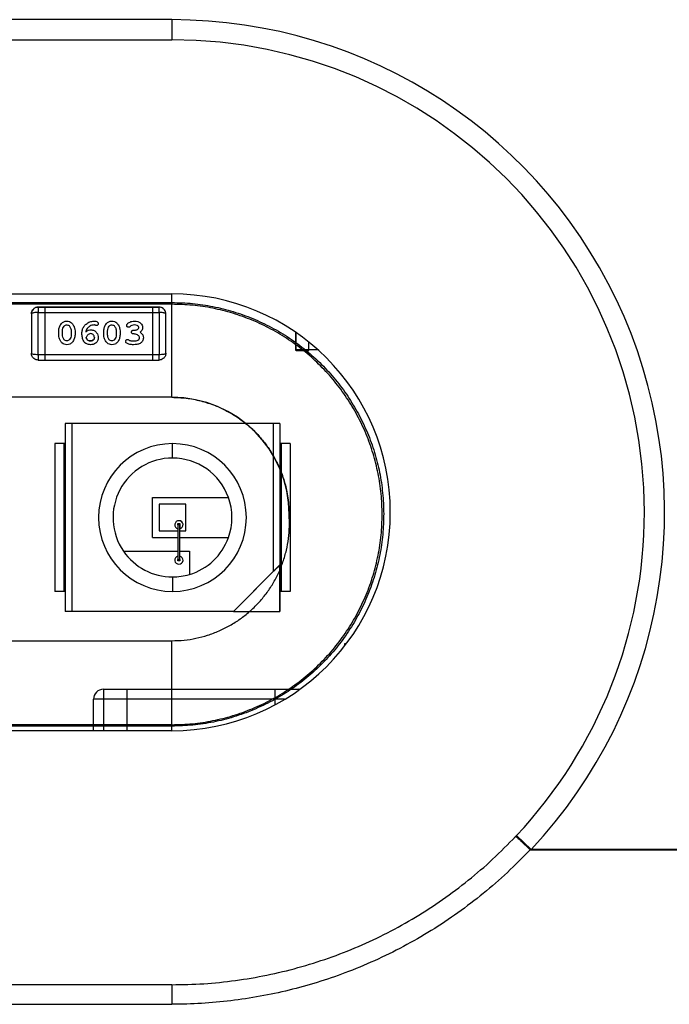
# Model space of a CAD drawing. Header units: millimetres. Extents: x -848 to 77789, y -17557 to 12238.
# Tile 22 of 79: x 71404 to 71448, y -12180 to -12114. Entities that reach past the tile are written whole.
import ezdxf

# ---------------------------------------------------------------- set-up
doc = ezdxf.new("R2010")
doc.units = ezdxf.units.MM

# ---------------------------------------------------------------- blocks, each defined once
blk = doc.blocks.new('A$C661458EC')
at = {"color": 7, "linetype": 'Continuous', "lineweight": 25}
for p, q in [((0.2764, -1.889), (-0.3736, -1.889)), ((0.2764, -1.889), (0.2764, -1.919)), ((-0.3736, -1.919), (0.2764, -1.919)), ((-0.0486, -2.2974), (0.2764, -2.2974)), ((0.2764, -2.4513), (0.2764, -2.2974)), ((-0.3736, -2.3102), (0.2764, -2.3102)), ((0.2764, -2.3128), (-0.3736, -2.3128)), ((0.2764, -2.3102), (0.2764, -2.3128)), ((0.0673, -2.3271), (0.0673, -2.3858)), ((0.0673, -2.3271), (0.0673, -2.3271)), ((0.0773, -2.3171), (0.0773, -2.3249)), ((0.0873, -2.3171), (0.0773, -2.3171)), ((0.0773, -2.3171), (0.0873, -2.3171)), ((0.0773, -2.3249), (0.0873, -2.3249)), ((0.0773, -2.3879), (0.0773, -2.3249)), ((0.0873, -2.3171), (0.0873, -2.3249)), ((0.2473, -2.3171), (0.0873, -2.3171)), ((0.0873, -2.3171), (0.2473, -2.3171)), ((0.0873, -2.3249), (0.0873, -2.3879)), ((0.0873, -2.3249), (0.2473, -2.3249)), ((0.2473, -2.3171), (0.2473, -2.3249)), ((0.2573, -2.3171), (0.2473, -2.3171)), ((0.2473, -2.3171), (0.2573, -2.3171)), ((0.2473, -2.3249), (0.2573, -2.3249)), ((0.2473, -2.3249), (0.2473, -2.3879)), ((0.2573, -2.3249), (0.2573, -2.3171)), ((0.2573, -2.3249), (0.2573, -2.3879)), ((0.2673, -2.3858), (0.2673, -2.3271)), ((0.2673, -2.3271), (0.2673, -2.3271)), ((0.1079, -2.3583), (0.1079, -2.3525)), ((0.1136, -2.3582), (0.1136, -2.3526)), ((0.1265, -2.3526), (0.1265, -2.3582)), ((0.1322, -2.3525), (0.1322, -2.3583)), ((0.175, -2.3583), (0.175, -2.3525)), ((0.1807, -2.3582), (0.1807, -2.3526)), ((0.1936, -2.3526), (0.1936, -2.3582)), ((0.1993, -2.3525), (0.1993, -2.3583)), ((0.2143, -2.3459), (0.2133, -2.3468)), ((0.4602, -2.3543), (0.4602, -2.3804)), ((0.4612, -2.3804), (0.4612, -2.355)), ((0.4802, -2.3804), (0.4802, -2.3692)), ((0.0873, -2.3879), (0.0773, -2.3879)), ((0.0773, -2.3879), (0.0773, -2.3958)), ((0.0873, -2.3879), (0.0873, -2.3958)), ((0.2473, -2.3879), (0.0873, -2.3879)), ((0.2573, -2.3879), (0.2473, -2.3879)), ((0.2473, -2.3879), (0.2473, -2.3958)), ((0.2573, -2.3958), (0.2573, -2.3879)), ((0.4612, -2.3804), (0.4602, -2.3804)), ((0.4802, -2.3804), (0.4612, -2.3804)), ((0.4612, -2.3804), (0.4612, -2.3814)), ((0.4612, -2.3814), (0.4802, -2.3814)), ((0.4802, -2.3814), (0.4802, -2.3804)), ((0.4934, -2.3804), (0.4802, -2.3804)), ((0.0773, -2.3958), (0.0873, -2.3958)), ((0.0873, -2.3958), (0.2473, -2.3958)), ((0.2473, -2.3958), (0.2573, -2.3958)), ((0.2764, -2.4513), (-0.3736, -2.4513)), ((0.2764, -2.4513), (-0.3736, -2.4513)), ((0.2764, -2.4513), (0.2764, -2.4513)), ((0.1173, -2.4903), (0.1173, -2.7703)), ((0.1273, -2.4903), (0.1173, -2.4903)), ((0.1273, -2.4903), (0.1273, -2.7703)), ((0.4273, -2.4903), (0.1273, -2.4903)), ((0.4273, -2.4903), (0.4273, -2.7109)), ((0.4373, -2.4903), (0.4273, -2.4903)), ((0.4373, -2.4903), (0.4373, -2.7009)), ((0.4373, -2.4903), (0.4373, -2.5203)), ((0.1023, -2.5203), (0.1023, -2.7403)), ((0.1153, -2.5203), (0.1023, -2.5203)), ((0.1153, -2.5203), (0.1153, -2.7403)), ((0.1173, -2.5203), (0.1153, -2.5203)), ((0.2773, -2.5418), (0.2773, -2.5203)), ((0.4373, -2.5203), (0.4373, -2.5203)), ((0.4373, -2.5203), (0.4373, -2.7403)), ((0.4393, -2.5203), (0.4373, -2.5203)), ((0.4393, -2.5203), (0.4393, -2.7403)), ((0.4523, -2.5203), (0.4393, -2.5203)), ((0.4523, -2.5203), (0.4523, -2.7403)), ((0.4523, -2.5203), (0.4523, -2.7403)), ((0.2473, -2.6603), (0.2473, -2.6003)), ((0.2473, -2.6003), (0.3606, -2.6003)), ((0.2573, -2.6103), (0.2573, -2.6503)), ((0.2973, -2.6103), (0.2573, -2.6103)), ((0.2973, -2.6503), (0.2973, -2.6103)), ((0.2573, -2.6503), (0.2854, -2.6503)), ((0.2854, -2.6412), (0.2854, -2.6392)), ((0.2854, -2.6392), (0.2883, -2.6392)), ((0.2883, -2.6412), (0.2854, -2.6412)), ((0.2854, -2.6412), (0.2854, -2.6927)), ((0.2883, -2.6392), (0.2883, -2.6412)), ((0.2883, -2.6392), (0.2883, -2.647)), ((0.2883, -2.6927), (0.2883, -2.6412)), ((0.2883, -2.6503), (0.2883, -2.647)), ((0.2883, -2.6878), (0.2883, -2.6503)), ((0.2883, -2.6503), (0.2973, -2.6503)), ((0.2473, -2.6603), (0.2854, -2.6603)), ((0.2883, -2.6603), (0.3606, -2.6603)), ((0.2042, -2.6803), (0.2854, -2.6803)), ((0.2883, -2.6803), (0.3025, -2.6803)), ((0.3025, -2.6803), (0.3025, -2.7152)), ((0.2854, -2.6927), (0.2883, -2.6927)), ((0.2854, -2.6947), (0.2854, -2.6927)), ((0.2883, -2.6947), (0.2854, -2.6947)), ((0.2883, -2.6927), (0.2883, -2.6947)), ((0.4373, -2.7009), (0.3679, -2.7703)), ((0.4273, -2.7109), (0.3679, -2.7703)), ((0.4373, -2.7009), (0.4373, -2.7009)), ((0.4373, -2.7703), (0.4373, -2.7009)), ((0.2773, -2.7189), (0.2773, -2.7403)), ((0.1153, -2.7403), (0.1023, -2.7403)), ((0.1173, -2.7403), (0.1153, -2.7403)), ((0.4373, -2.7403), (0.4373, -2.7403)), ((0.4373, -2.7403), (0.4373, -2.7703)), ((0.4393, -2.7403), (0.4373, -2.7403)), ((0.4523, -2.7403), (0.4393, -2.7403)), ((0.1273, -2.7703), (0.1173, -2.7703)), ((0.3679, -2.7703), (0.1273, -2.7703)), ((0.3679, -2.7703), (0.3679, -2.7703)), ((0.3679, -2.7703), (0.4373, -2.7703)), ((0.4373, -2.7703), (0.4373, -2.7703)), ((-0.3736, -2.8138), (0.2764, -2.8138)), ((0.2764, -2.9477), (0.2764, -2.8138)), ((0.5341, -2.8207), (0.5341, -2.8179)), ((0.5341, -2.8179), (0.5363, -2.8179)), ((0.1747, -2.886), (0.1747, -2.901)), ((0.1747, -2.886), (0.2097, -2.886)), ((0.2097, -2.901), (0.2097, -2.886)), ((0.2097, -2.886), (0.4297, -2.886)), ((0.4297, -2.886), (0.4297, -2.901)), ((0.4297, -2.886), (0.4647, -2.886)), ((0.4667, -2.8862), (0.4647, -2.886)), ((0.4647, -2.886), (0.4647, -2.8876)), ((0.1597, -2.9477), (0.1597, -2.901)), ((0.1747, -2.901), (0.1597, -2.901)), ((0.2097, -2.901), (0.1747, -2.901)), ((0.1747, -2.901), (0.1747, -2.9477)), ((0.4297, -2.901), (0.2097, -2.901)), ((0.2097, -2.9477), (0.2097, -2.901)), ((0.4297, -2.901), (0.4297, -2.9093)), ((0.4442, -2.901), (0.4297, -2.901)), ((0.2764, -2.9388), (-0.3736, -2.9388)), ((0.2764, -2.9409), (-0.3736, -2.9409)), ((0.2764, -2.9388), (0.2764, -2.9409)), ((0.2764, -2.9477), (-0.3736, -2.9477)), ((0.8112, -3.1245), (0.7893, -3.104)), ((0.8099, -3.1249), (3.4635, -3.1247)), ((3.4635, -3.1247), (0.8112, -3.1245)), ((0.2764, -3.326), (-0.3736, -3.326)), ((-0.3736, -3.3551), (0.2764, -3.3551))]:
    blk.add_line(p, q, dxfattribs=at)
for centre, radius, start, end in [((0.2764, -2.6225), 0.7335, 316.8119, 90), ((0.2764, -2.6225), 0.7035, 0, 90), ((0.2764, -2.6225), 0.3252, 0, 90), ((0.4612, -2.3804), 0.001, 180, 270), ((0.2764, -2.6258), 0.1745, 0.003, 90), ((0.2773, -2.6303), 0.11, 90, 270), ((0.2773, -2.6303), 0.11, 90, 270), ((0.2773, -2.6303), 0.11, 270, 90), ((0.2773, -2.6303), 0.0885, 90, 214.3832), ((0.2773, -2.6303), 0.0885, 19.8059, 90), ((0.2773, -2.6303), 0.0885, 340.1941, 19.8059), ((0.2773, -2.6303), 0.0885, 340.1941, 19.8059), ((0.2764, -2.6225), 0.3252, 270, 0), ((0.2764, -2.6225), 0.7035, 316.8119, 0), ((0.2869, -2.6411), 0.0061, 283.2411, 255.3271), ((0.2869, -2.6411), 0.0061, 283.2411, 90), ((0.2773, -2.6303), 0.0885, 286.5251, 340.1941), ((0.2773, -2.6303), 0.0885, 214.3832, 270), ((0.2869, -2.6938), 0.0061, 104.6729, 270), ((0.2869, -2.6938), 0.0061, 270, 76.7589), ((0.2869, -2.6938), 0.0061, 270, 76.7589), ((0.2773, -2.6303), 0.0885, 270, 286.5251), ((0.2773, -2.6303), 0.0885, 270, 286.5251), ((0.1747, -2.901), 0.015, 90, 180)]:
    blk.add_arc(centre, radius, start, end, dxfattribs=at)
for points, knots in [([(0.2764, -2.3102), (0.2867, -2.3105), (0.3072, -2.311), (0.3377, -2.3157), (0.3677, -2.3232), (0.3969, -2.3336), (0.425, -2.3468), (0.4516, -2.3626), (0.4765, -2.3811), (0.4995, -2.4019), (0.5203, -2.4248), (0.5387, -2.4496), (0.5546, -2.476), (0.5679, -2.504), (0.5785, -2.5331), (0.5861, -2.5631), (0.5906, -2.5936), (0.5922, -2.6246), (0.5908, -2.6555), (0.5864, -2.686), (0.579, -2.716), (0.5687, -2.7451), (0.5556, -2.7732), (0.5399, -2.7998), (0.5216, -2.8247), (0.5008, -2.8478), (0.4778, -2.8689), (0.4529, -2.8875), (0.4262, -2.9036), (0.3979, -2.917), (0.3685, -2.9277), (0.3383, -2.9353), (0.3075, -2.94), (0.2868, -2.9406), (0.2764, -2.9409)], [0, 0, 0, 0, 0.031176, 0.062139, 0.093193, 0.124636, 0.155983, 0.187065, 0.218191, 0.24967, 0.280905, 0.311884, 0.34291, 0.374282, 0.405593, 0.436631, 0.4677, 0.499103, 0.530406, 0.561402, 0.592394, 0.623682, 0.655041, 0.686081, 0.717105, 0.748414, 0.780051, 0.811361, 0.842657, 0.874252, 0.905919, 0.937225, 0.968482, 1, 1, 1, 1]), ([(0.0673, -2.3271), (0.0673, -2.3263), (0.0674, -2.3247), (0.0684, -2.3223), (0.0698, -2.3202), (0.0717, -2.3187), (0.074, -2.3174), (0.076, -2.3172), (0.0773, -2.3171)], [0, 0, 0, 0, 0.156709, 0.293024, 0.503734, 0.63381, 0.759958, 1, 1, 1, 1]), ([(0.0702, -2.32), (0.0695, -2.3208), (0.0683, -2.3223), (0.0674, -2.3247), (0.0673, -2.3263), (0.0673, -2.3271)], [0, 0, 0, 0, 0.418364, 0.688956, 1, 1, 1, 1]), ([(0.0773, -2.3249), (0.0762, -2.325), (0.074, -2.325), (0.0713, -2.3254), (0.0695, -2.3258), (0.0683, -2.3261), (0.0674, -2.3266), (0.0673, -2.3269), (0.0673, -2.3271)], [0, 0, 0, 0, 0.196693, 0.427994, 0.557477, 0.695942, 0.843437, 1, 1, 1, 1]), ([(0.0773, -2.3171), (0.076, -2.3172), (0.0741, -2.3174), (0.0717, -2.3187), (0.0707, -2.3195), (0.0702, -2.32)], [0, 0, 0, 0, 0.4837393, 0.7379229, 1, 1, 1, 1]), ([(0.2673, -2.3271), (0.2672, -2.3263), (0.2671, -2.3247), (0.2662, -2.3223), (0.2647, -2.3202), (0.2628, -2.3187), (0.2605, -2.3174), (0.2586, -2.3172), (0.2573, -2.3171)], [0, 0, 0, 0, 0.156708, 0.293023, 0.503734, 0.63381, 0.759957, 1, 1, 1, 1]), ([(0.2673, -2.3271), (0.2672, -2.3263), (0.2671, -2.3247), (0.2663, -2.3225), (0.2651, -2.3207), (0.2632, -2.3189), (0.2606, -2.3174), (0.2583, -2.3172), (0.2573, -2.3171)], [0, 0, 0, 0, 0.1565685, 0.3040672, 0.4425347, 0.5720191, 0.8033166, 1, 1, 1, 1]), ([(0.2673, -2.3271), (0.2672, -2.3269), (0.2671, -2.3266), (0.2663, -2.3261), (0.2651, -2.3258), (0.2632, -2.3254), (0.2606, -2.325), (0.2583, -2.325), (0.2573, -2.3249)], [0, 0, 0, 0, 0.156563, 0.304058, 0.442523, 0.572006, 0.803307, 1, 1, 1, 1]), ([(0.1079, -2.3525), (0.1081, -2.3505), (0.1086, -2.3466), (0.1113, -2.3417), (0.1153, -2.3383), (0.1184, -2.338), (0.12, -2.3379)], [0, 0, 0, 0, 0.280233, 0.56078, 0.780163, 1, 1, 1, 1]), ([(0.1079, -2.3525), (0.1081, -2.3505), (0.1086, -2.3466), (0.1113, -2.3417), (0.1153, -2.3383), (0.1184, -2.338), (0.12, -2.3379)], [0, 0, 0, 0, 0.280233, 0.56078, 0.780163, 1, 1, 1, 1]), ([(0.1136, -2.3526), (0.1137, -2.3511), (0.1139, -2.3485), (0.1153, -2.3464), (0.116, -2.3454)], [0, 0, 0, 0, 0.559873, 1, 1, 1, 1]), ([(0.116, -2.3454), (0.1166, -2.3448), (0.1178, -2.3437), (0.1193, -2.3436), (0.12, -2.3435)], [0, 0, 0, 0, 0.558894, 1, 1, 1, 1]), ([(0.12, -2.3379), (0.1213, -2.3379), (0.124, -2.3381), (0.1274, -2.3403), (0.1298, -2.3438), (0.1318, -2.3478), (0.1321, -2.3509), (0.1322, -2.3525)], [0, 0, 0, 0, 0.186756, 0.37254, 0.559511, 0.779812, 1, 1, 1, 1]), ([(0.12, -2.3379), (0.1213, -2.3379), (0.124, -2.3381), (0.1274, -2.3403), (0.1298, -2.3438), (0.1318, -2.3478), (0.1321, -2.3509), (0.1322, -2.3525)], [0, 0, 0, 0, 0.186756, 0.37254, 0.559511, 0.779812, 1, 1, 1, 1]), ([(0.12, -2.3435), (0.1209, -2.3436), (0.1224, -2.3437), (0.1235, -2.3448), (0.124, -2.3453)], [0, 0, 0, 0, 0.559719, 1, 1, 1, 1]), ([(0.124, -2.3453), (0.1248, -2.3465), (0.1263, -2.3488), (0.1264, -2.3514), (0.1265, -2.3526)], [0, 0, 0, 0, 0.559235, 1, 1, 1, 1]), ([(0.1425, -2.356), (0.1426, -2.3543), (0.1428, -2.3508), (0.1452, -2.3459), (0.149, -2.3419), (0.154, -2.3385), (0.1582, -2.3381), (0.1603, -2.3379)], [0, 0, 0, 0, 0.186937, 0.373369, 0.560408, 0.780395, 1, 1, 1, 1]), ([(0.1425, -2.356), (0.1426, -2.3543), (0.1428, -2.3508), (0.1452, -2.3459), (0.149, -2.3419), (0.154, -2.3385), (0.1582, -2.3381), (0.1603, -2.3379)], [0, 0, 0, 0, 0.186937, 0.373369, 0.560408, 0.780395, 1, 1, 1, 1]), ([(0.1607, -2.3435), (0.1596, -2.3436), (0.1573, -2.3439), (0.1535, -2.3455), (0.1515, -2.3477), (0.1503, -2.349)], [0, 0, 0, 0, 0.280265, 0.56086, 1, 1, 1, 1]), ([(0.1603, -2.3379), (0.1613, -2.3379), (0.1632, -2.3379), (0.1648, -2.3388), (0.1655, -2.3392)], [0, 0, 0, 0, 0.560727, 1, 1, 1, 1]), ([(0.1603, -2.3379), (0.1613, -2.3379), (0.1632, -2.3379), (0.1648, -2.3388), (0.1655, -2.3392)], [0, 0, 0, 0, 0.560727, 1, 1, 1, 1]), ([(0.1621, -2.3439), (0.1619, -2.3438), (0.1614, -2.3436), (0.1609, -2.3435), (0.1607, -2.3435)], [0, 0, 0, 0, 0.5595128, 1, 1, 1, 1]), ([(0.164, -2.3446), (0.1636, -2.3445), (0.163, -2.3444), (0.1624, -2.344), (0.1621, -2.3439)], [0, 0, 0, 0, 0.5588029, 1, 1, 1, 1]), ([(0.1668, -2.3416), (0.1667, -2.342), (0.1666, -2.3429), (0.1659, -2.3438), (0.165, -2.3445), (0.1643, -2.3445), (0.164, -2.3446)], [0, 0, 0, 0, 0.279877, 0.559558, 0.779817, 1, 1, 1, 1]), ([(0.1655, -2.3392), (0.1659, -2.3396), (0.1666, -2.3402), (0.1667, -2.3412), (0.1668, -2.3416)], [0, 0, 0, 0, 0.559519, 1, 1, 1, 1]), ([(0.1655, -2.3392), (0.1659, -2.3396), (0.1666, -2.3402), (0.1667, -2.3412), (0.1668, -2.3416)], [0, 0, 0, 0, 0.559519, 1, 1, 1, 1]), ([(0.175, -2.3525), (0.1752, -2.3505), (0.1757, -2.3466), (0.1784, -2.3417), (0.1824, -2.3383), (0.1855, -2.338), (0.1871, -2.3379)], [0, 0, 0, 0, 0.280233, 0.56078, 0.780163, 1, 1, 1, 1]), ([(0.175, -2.3525), (0.1752, -2.3505), (0.1757, -2.3466), (0.1784, -2.3417), (0.1824, -2.3383), (0.1855, -2.338), (0.1871, -2.3379)], [0, 0, 0, 0, 0.280233, 0.56078, 0.780163, 1, 1, 1, 1]), ([(0.1807, -2.3526), (0.1808, -2.3511), (0.181, -2.3485), (0.1824, -2.3464), (0.1831, -2.3454)], [0, 0, 0, 0, 0.559873, 1, 1, 1, 1]), ([(0.1831, -2.3454), (0.1837, -2.3448), (0.1849, -2.3437), (0.1864, -2.3436), (0.1871, -2.3435)], [0, 0, 0, 0, 0.558894, 1, 1, 1, 1]), ([(0.1871, -2.3379), (0.1884, -2.3379), (0.1911, -2.3381), (0.1945, -2.3403), (0.1969, -2.3438), (0.1989, -2.3478), (0.1992, -2.3509), (0.1993, -2.3525)], [0, 0, 0, 0, 0.186756, 0.37254, 0.559511, 0.779812, 1, 1, 1, 1]), ([(0.1871, -2.3379), (0.1884, -2.3379), (0.1911, -2.3381), (0.1945, -2.3403), (0.1969, -2.3438), (0.1989, -2.3478), (0.1992, -2.3509), (0.1993, -2.3525)], [0, 0, 0, 0, 0.186756, 0.37254, 0.559511, 0.779812, 1, 1, 1, 1]), ([(0.1871, -2.3435), (0.188, -2.3436), (0.1895, -2.3437), (0.1906, -2.3448), (0.1911, -2.3453)], [0, 0, 0, 0, 0.559719, 1, 1, 1, 1]), ([(0.1911, -2.3453), (0.1919, -2.3465), (0.1934, -2.3488), (0.1935, -2.3514), (0.1936, -2.3526)], [0, 0, 0, 0, 0.559235, 1, 1, 1, 1]), ([(0.2091, -2.3442), (0.2092, -2.3438), (0.2093, -2.3429), (0.2102, -2.3416), (0.2111, -2.3409), (0.2117, -2.3405)], [0, 0, 0, 0, 0.2792023, 0.5593738, 1, 1, 1, 1]), ([(0.2091, -2.3442), (0.2092, -2.3438), (0.2093, -2.3429), (0.2102, -2.3416), (0.2111, -2.3409), (0.2117, -2.3405)], [0, 0, 0, 0, 0.279202, 0.559374, 1, 1, 1, 1]), ([(0.212, -2.3471), (0.2116, -2.3471), (0.211, -2.347), (0.2103, -2.3467), (0.2099, -2.3464), (0.2096, -2.3459), (0.2092, -2.3452), (0.2091, -2.3447), (0.2091, -2.3442)], [0, 0, 0, 0, 0.2676909, 0.3853473, 0.4979261, 0.6108029, 0.7293131, 1, 1, 1, 1]), ([(0.2117, -2.3405), (0.2133, -2.3396), (0.2163, -2.338), (0.2196, -2.3379), (0.2211, -2.3379)], [0, 0, 0, 0, 0.5589384, 1, 1, 1, 1]), ([(0.2117, -2.3405), (0.2133, -2.3396), (0.2163, -2.338), (0.2196, -2.3379), (0.2211, -2.3379)], [0, 0, 0, 0, 0.558938, 1, 1, 1, 1]), ([(0.2207, -2.3435), (0.2194, -2.3436), (0.217, -2.3438), (0.2151, -2.3453), (0.2143, -2.3459)], [0, 0, 0, 0, 0.560563, 1, 1, 1, 1]), ([(0.2272, -2.3473), (0.2271, -2.347), (0.227, -2.3463), (0.2263, -2.3451), (0.2242, -2.3437), (0.2221, -2.3436), (0.2207, -2.3435)], [0, 0, 0, 0, 0.125338, 0.250869, 0.500627, 1, 1, 1, 1]), ([(0.2211, -2.3379), (0.2226, -2.338), (0.2258, -2.3381), (0.2297, -2.3404), (0.2324, -2.3436), (0.2327, -2.3461), (0.2328, -2.3473)], [0, 0, 0, 0, 0.280739, 0.56036, 0.780377, 1, 1, 1, 1]), ([(0.2211, -2.3379), (0.2226, -2.338), (0.2258, -2.3381), (0.2297, -2.3404), (0.2324, -2.3436), (0.2327, -2.3461), (0.2328, -2.3473)], [0, 0, 0, 0, 0.280739, 0.56036, 0.780377, 1, 1, 1, 1]), ([(0.1201, -2.373), (0.1187, -2.3729), (0.1161, -2.3727), (0.1126, -2.3705), (0.1102, -2.367), (0.1083, -2.363), (0.108, -2.3599), (0.1079, -2.3583)], [0, 0, 0, 0, 0.186752, 0.372496, 0.559483, 0.779794, 1, 1, 1, 1]), ([(0.1161, -2.3655), (0.1153, -2.3643), (0.1138, -2.362), (0.1137, -2.3594), (0.1136, -2.3582)], [0, 0, 0, 0, 0.559159, 1, 1, 1, 1]), ([(0.1161, -2.3655), (0.1153, -2.3643), (0.1138, -2.362), (0.1137, -2.3594), (0.1136, -2.3582)], [0, 0, 0, 0, 0.559159, 1, 1, 1, 1]), ([(0.1322, -2.3583), (0.132, -2.3603), (0.1315, -2.3642), (0.1288, -2.3691), (0.1248, -2.3725), (0.1216, -2.3728), (0.1201, -2.373)], [0, 0, 0, 0, 0.2802329, 0.5608177, 0.7801821, 1, 1, 1, 1]), ([(0.1265, -2.3582), (0.1264, -2.3597), (0.1262, -2.3623), (0.1248, -2.3644), (0.1241, -2.3654)], [0, 0, 0, 0, 0.559888, 1, 1, 1, 1]), ([(0.1265, -2.3582), (0.1264, -2.3597), (0.1262, -2.3623), (0.1248, -2.3644), (0.1241, -2.3654)], [0, 0, 0, 0, 0.559888, 1, 1, 1, 1]), ([(0.1554, -2.373), (0.1544, -2.3729), (0.1524, -2.3728), (0.1495, -2.3719), (0.1469, -2.3702), (0.1445, -2.367), (0.1428, -2.3621), (0.1426, -2.3581), (0.1425, -2.356)], [0, 0, 0, 0, 0.1251826, 0.2502032, 0.3750417, 0.5000506, 0.7496977, 1, 1, 1, 1]), ([(0.1503, -2.349), (0.1497, -2.3499), (0.1488, -2.3514), (0.1484, -2.3531), (0.1482, -2.3539)], [0, 0, 0, 0, 0.559553, 1, 1, 1, 1]), ([(0.1482, -2.3539), (0.1495, -2.3529), (0.1518, -2.3512), (0.1546, -2.3509), (0.1559, -2.3508)], [0, 0, 0, 0, 0.560338, 1, 1, 1, 1]), ([(0.1482, -2.3539), (0.1495, -2.3529), (0.1518, -2.3512), (0.1546, -2.3509), (0.1559, -2.3508)], [0, 0, 0, 0, 0.560338, 1, 1, 1, 1]), ([(0.1555, -2.3564), (0.1547, -2.3566), (0.153, -2.357), (0.1505, -2.359), (0.1494, -2.361), (0.1487, -2.3621)], [0, 0, 0, 0, 0.278896, 0.559628, 1, 1, 1, 1]), ([(0.1611, -2.3624), (0.161, -2.3616), (0.1608, -2.3599), (0.1593, -2.3579), (0.1575, -2.3567), (0.1562, -2.3565), (0.1555, -2.3564)], [0, 0, 0, 0, 0.279782, 0.559325, 0.779854, 1, 1, 1, 1]), ([(0.1559, -2.3508), (0.1575, -2.351), (0.1609, -2.3515), (0.1644, -2.3547), (0.1665, -2.3586), (0.1667, -2.3612), (0.1668, -2.3625)], [0, 0, 0, 0, 0.279032, 0.558971, 0.779325, 1, 1, 1, 1]), ([(0.1559, -2.3508), (0.1575, -2.351), (0.1609, -2.3515), (0.1644, -2.3547), (0.1665, -2.3586), (0.1667, -2.3612), (0.1668, -2.3625)], [0, 0, 0, 0, 0.279032, 0.558971, 0.779325, 1, 1, 1, 1]), ([(0.1872, -2.373), (0.1859, -2.3729), (0.1832, -2.3727), (0.1797, -2.3705), (0.1774, -2.367), (0.1754, -2.363), (0.1751, -2.3599), (0.175, -2.3583)], [0, 0, 0, 0, 0.1867523, 0.3724964, 0.5594835, 0.7797944, 1, 1, 1, 1]), ([(0.1832, -2.3655), (0.1824, -2.3643), (0.1809, -2.362), (0.1808, -2.3594), (0.1807, -2.3582)], [0, 0, 0, 0, 0.559159, 1, 1, 1, 1]), ([(0.1832, -2.3655), (0.1824, -2.3643), (0.1809, -2.362), (0.1808, -2.3594), (0.1807, -2.3582)], [0, 0, 0, 0, 0.559159, 1, 1, 1, 1]), ([(0.1993, -2.3583), (0.1991, -2.3603), (0.1986, -2.3642), (0.1959, -2.3691), (0.1919, -2.3725), (0.1887, -2.3728), (0.1872, -2.373)], [0, 0, 0, 0, 0.280233, 0.560818, 0.780182, 1, 1, 1, 1]), ([(0.1936, -2.3582), (0.1935, -2.3597), (0.1933, -2.3623), (0.1919, -2.3644), (0.1912, -2.3654)], [0, 0, 0, 0, 0.559888, 1, 1, 1, 1]), ([(0.1936, -2.3582), (0.1935, -2.3597), (0.1933, -2.3623), (0.1919, -2.3644), (0.1912, -2.3654)], [0, 0, 0, 0, 0.559888, 1, 1, 1, 1]), ([(0.2133, -2.3468), (0.2131, -2.3469), (0.2128, -2.347), (0.2124, -2.3471), (0.2121, -2.3471), (0.212, -2.3471)], [0, 0, 0, 0, 0.37153, 0.682355, 1, 1, 1, 1]), ([(0.2163, -2.3541), (0.2164, -2.3537), (0.2165, -2.3528), (0.2173, -2.3519), (0.2183, -2.3513), (0.219, -2.3513), (0.2193, -2.3513)], [0, 0, 0, 0, 0.279589, 0.559244, 0.779618, 1, 1, 1, 1]), ([(0.2163, -2.3541), (0.2164, -2.3537), (0.2165, -2.3528), (0.2173, -2.3519), (0.2183, -2.3513), (0.219, -2.3513), (0.2193, -2.3513)], [0, 0, 0, 0, 0.279589, 0.559244, 0.779618, 1, 1, 1, 1]), ([(0.2193, -2.357), (0.2188, -2.3569), (0.218, -2.3568), (0.217, -2.3561), (0.2164, -2.3551), (0.2164, -2.3545), (0.2163, -2.3541)], [0, 0, 0, 0, 0.280357, 0.559568, 0.779751, 1, 1, 1, 1]), ([(0.2193, -2.3513), (0.2199, -2.3513), (0.2209, -2.3513), (0.2219, -2.3513), (0.2224, -2.3513)], [0, 0, 0, 0, 0.560064, 1, 1, 1, 1]), ([(0.2193, -2.3513), (0.2199, -2.3513), (0.2209, -2.3513), (0.2219, -2.3513), (0.2224, -2.3513)], [0, 0, 0, 0, 0.560064, 1, 1, 1, 1]), ([(0.2235, -2.3576), (0.2227, -2.3574), (0.2213, -2.3571), (0.2199, -2.357), (0.2193, -2.357)], [0, 0, 0, 0, 0.559656, 1, 1, 1, 1]), ([(0.2224, -2.3513), (0.223, -2.3511), (0.2243, -2.3509), (0.2258, -2.35), (0.2269, -2.3488), (0.2271, -2.3478), (0.2272, -2.3473)], [0, 0, 0, 0, 0.280794, 0.560999, 0.781227, 1, 1, 1, 1]), ([(0.2224, -2.3513), (0.223, -2.3511), (0.2243, -2.3509), (0.2258, -2.35), (0.2269, -2.3488), (0.2271, -2.3478), (0.2272, -2.3473)], [0, 0, 0, 0, 0.2807943, 0.5609994, 0.7812268, 1, 1, 1, 1]), ([(0.2282, -2.3628), (0.2281, -2.3622), (0.2278, -2.3608), (0.2261, -2.3588), (0.2245, -2.358), (0.2235, -2.3576)], [0, 0, 0, 0, 0.2789431, 0.5596989, 1, 1, 1, 1]), ([(0.2328, -2.3473), (0.2328, -2.3481), (0.2327, -2.3496), (0.2315, -2.3521), (0.23, -2.3535), (0.2291, -2.3543)], [0, 0, 0, 0, 0.280152, 0.560356, 1, 1, 1, 1]), ([(0.2291, -2.3543), (0.2299, -2.3549), (0.2314, -2.3561), (0.2334, -2.3589), (0.2337, -2.3613), (0.2339, -2.3628)], [0, 0, 0, 0, 0.280938, 0.561487, 1, 1, 1, 1]), ([(0.2291, -2.3543), (0.2299, -2.3549), (0.2314, -2.3561), (0.2334, -2.3589), (0.2337, -2.3613), (0.2339, -2.3628)], [0, 0, 0, 0, 0.280938, 0.561487, 1, 1, 1, 1]), ([(0.1201, -2.3673), (0.1192, -2.3672), (0.1177, -2.3671), (0.1166, -2.366), (0.1161, -2.3655)], [0, 0, 0, 0, 0.559767, 1, 1, 1, 1]), ([(0.1201, -2.3673), (0.1192, -2.3672), (0.1177, -2.3671), (0.1166, -2.366), (0.1161, -2.3655)], [0, 0, 0, 0, 0.559767, 1, 1, 1, 1]), ([(0.1241, -2.3654), (0.1235, -2.366), (0.1223, -2.3671), (0.1208, -2.3672), (0.1201, -2.3673)], [0, 0, 0, 0, 0.5588701, 1, 1, 1, 1]), ([(0.1241, -2.3654), (0.1235, -2.366), (0.1223, -2.3671), (0.1208, -2.3672), (0.1201, -2.3673)], [0, 0, 0, 0, 0.5588701, 1, 1, 1, 1]), ([(0.1487, -2.3621), (0.149, -2.363), (0.1495, -2.3646), (0.1511, -2.3665), (0.1533, -2.3672), (0.1547, -2.3672), (0.1553, -2.3673)], [0, 0, 0, 0, 0.280731, 0.55893, 0.779243, 1, 1, 1, 1]), ([(0.1553, -2.3673), (0.1545, -2.3672), (0.1527, -2.3672), (0.1499, -2.3656), (0.1491, -2.3635), (0.1487, -2.3621)], [0, 0, 0, 0, 0.281486, 0.560457, 1, 1, 1, 1]), ([(0.1553, -2.3673), (0.1561, -2.3672), (0.1577, -2.3671), (0.1598, -2.3661), (0.1609, -2.3643), (0.161, -2.363), (0.1611, -2.3624)], [0, 0, 0, 0, 0.280727, 0.559763, 0.779582, 1, 1, 1, 1]), ([(0.1611, -2.3624), (0.161, -2.3632), (0.1608, -2.3648), (0.1587, -2.367), (0.1566, -2.3672), (0.1553, -2.3673)], [0, 0, 0, 0, 0.280579, 0.560387, 1, 1, 1, 1]), ([(0.1668, -2.3625), (0.1666, -2.3641), (0.1663, -2.3674), (0.1631, -2.371), (0.1592, -2.3727), (0.1567, -2.3729), (0.1554, -2.373)], [0, 0, 0, 0, 0.27969, 0.558674, 0.779047, 1, 1, 1, 1]), ([(0.1872, -2.3673), (0.1863, -2.3672), (0.1848, -2.3671), (0.1837, -2.366), (0.1832, -2.3655)], [0, 0, 0, 0, 0.559767, 1, 1, 1, 1]), ([(0.1872, -2.3673), (0.1863, -2.3672), (0.1848, -2.3671), (0.1837, -2.366), (0.1832, -2.3655)], [0, 0, 0, 0, 0.559767, 1, 1, 1, 1]), ([(0.1912, -2.3654), (0.1906, -2.366), (0.1894, -2.3671), (0.1879, -2.3672), (0.1872, -2.3673)], [0, 0, 0, 0, 0.55887, 1, 1, 1, 1]), ([(0.1912, -2.3654), (0.1906, -2.366), (0.1894, -2.3671), (0.1879, -2.3672), (0.1872, -2.3673)], [0, 0, 0, 0, 0.55887, 1, 1, 1, 1]), ([(0.2075, -2.3681), (0.2076, -2.3677), (0.2077, -2.3669), (0.2084, -2.3659), (0.2093, -2.3653), (0.21, -2.3652), (0.2103, -2.3652)], [0, 0, 0, 0, 0.279674, 0.559449, 0.779595, 1, 1, 1, 1]), ([(0.2075, -2.3681), (0.2076, -2.3677), (0.2077, -2.3669), (0.2084, -2.3659), (0.2093, -2.3653), (0.21, -2.3652), (0.2103, -2.3652)], [0, 0, 0, 0, 0.279674, 0.559449, 0.779595, 1, 1, 1, 1]), ([(0.2094, -2.3709), (0.2088, -2.3705), (0.2079, -2.3698), (0.2076, -2.3686), (0.2075, -2.3681)], [0, 0, 0, 0, 0.561235, 1, 1, 1, 1]), ([(0.2193, -2.373), (0.2174, -2.3729), (0.2139, -2.3729), (0.2108, -2.3715), (0.2094, -2.3709)], [0, 0, 0, 0, 0.5608346, 1, 1, 1, 1]), ([(0.2103, -2.3652), (0.2107, -2.3653), (0.2113, -2.3653), (0.2118, -2.3656), (0.212, -2.3658)], [0, 0, 0, 0, 0.558851, 1, 1, 1, 1]), ([(0.2103, -2.3652), (0.2107, -2.3653), (0.2113, -2.3653), (0.2118, -2.3656), (0.212, -2.3658)], [0, 0, 0, 0, 0.558851, 1, 1, 1, 1]), ([(0.212, -2.3658), (0.2124, -2.366), (0.2131, -2.3665), (0.2139, -2.3668), (0.2143, -2.3669)], [0, 0, 0, 0, 0.560037, 1, 1, 1, 1]), ([(0.212, -2.3658), (0.2124, -2.366), (0.2131, -2.3665), (0.2139, -2.3668), (0.2143, -2.3669)], [0, 0, 0, 0, 0.560037, 1, 1, 1, 1]), ([(0.2143, -2.3669), (0.2151, -2.367), (0.2166, -2.3673), (0.2182, -2.3673), (0.2188, -2.3673)], [0, 0, 0, 0, 0.559804, 1, 1, 1, 1]), ([(0.2143, -2.3669), (0.2151, -2.367), (0.2166, -2.3673), (0.2182, -2.3673), (0.2188, -2.3673)], [0, 0, 0, 0, 0.559804, 1, 1, 1, 1]), ([(0.2188, -2.3673), (0.2208, -2.3672), (0.2236, -2.3672), (0.2268, -2.3658), (0.228, -2.3643), (0.2281, -2.3633), (0.2282, -2.3628)], [0, 0, 0, 0, 0.501242, 0.750421, 0.875286, 1, 1, 1, 1]), ([(0.2188, -2.3673), (0.2208, -2.3672), (0.2236, -2.3672), (0.2268, -2.3658), (0.228, -2.3643), (0.2281, -2.3633), (0.2282, -2.3628)], [0, 0, 0, 0, 0.5012416, 0.7504206, 0.875286, 1, 1, 1, 1]), ([(0.2339, -2.3628), (0.2338, -2.3637), (0.2337, -2.3653), (0.2323, -2.3684), (0.2291, -2.3714), (0.2243, -2.3728), (0.221, -2.3729), (0.2193, -2.373)], [0, 0, 0, 0, 0.12532, 0.250663, 0.499152, 0.749115, 1, 1, 1, 1]), ([(0.0773, -2.3879), (0.076, -2.3879), (0.074, -2.3879), (0.0717, -2.3876), (0.0698, -2.3873), (0.0684, -2.3868), (0.0674, -2.3863), (0.0673, -2.386), (0.0673, -2.3858)], [0, 0, 0, 0, 0.240063, 0.366206, 0.496266, 0.70701, 0.843317, 1, 1, 1, 1]), ([(0.0773, -2.3958), (0.0762, -2.3957), (0.074, -2.3955), (0.0713, -2.394), (0.0695, -2.3922), (0.0683, -2.3904), (0.0674, -2.3882), (0.0673, -2.3866), (0.0673, -2.3858)], [0, 0, 0, 0, 0.196683, 0.427981, 0.557465, 0.695933, 0.843432, 1, 1, 1, 1]), ([(0.2673, -2.3858), (0.2672, -2.386), (0.2671, -2.3863), (0.2662, -2.3868), (0.2647, -2.3873), (0.2628, -2.3876), (0.2605, -2.3879), (0.2586, -2.3879), (0.2573, -2.3879)], [0, 0, 0, 0, 0.156708, 0.293023, 0.503734, 0.63381, 0.759957, 1, 1, 1, 1]), ([(0.2673, -2.3858), (0.2672, -2.3866), (0.2671, -2.3882), (0.2663, -2.3904), (0.2651, -2.3922), (0.2632, -2.394), (0.2606, -2.3955), (0.2583, -2.3957), (0.2573, -2.3958)], [0, 0, 0, 0, 0.156568, 0.304067, 0.442535, 0.572019, 0.803317, 1, 1, 1, 1]), ([(0.2764, -2.4513), (0.2835, -2.4515), (0.298, -2.452), (0.3196, -2.4563), (0.3393, -2.4626), (0.3567, -2.4705), (0.3688, -2.4776), (0.3776, -2.4836), (0.3833, -2.4878), (0.389, -2.4924), (0.3944, -2.4972), (0.4021, -2.5045), (0.4118, -2.5153), (0.4225, -2.5297), (0.429, -2.5409), (0.4324, -2.5476), (0.4335, -2.5498), (0.4345, -2.552), (0.4356, -2.5543), (0.4366, -2.5565), (0.4375, -2.5588), (0.4386, -2.5615), (0.4401, -2.5652), (0.442, -2.5708), (0.4443, -2.5781), (0.4467, -2.5873), (0.4488, -2.5984), (0.4505, -2.6114), (0.4507, -2.6208), (0.4509, -2.6257)], [0, 0, 0, 0, 0.078038, 0.158094, 0.240179, 0.3031, 0.367171, 0.393133, 0.419279, 0.445611, 0.472129, 0.498832, 0.562, 0.630519, 0.695251, 0.704039, 0.712898, 0.721828, 0.730829, 0.739902, 0.749046, 0.757189, 0.771969, 0.793386, 0.82144, 0.856129, 0.897453, 0.94541, 1, 1, 1, 1]), ([(0.2764, -2.8138), (0.2824, -2.8136), (0.2945, -2.8132), (0.3123, -2.8104), (0.3298, -2.8058), (0.3467, -2.7994), (0.363, -2.7913), (0.3782, -2.7816), (0.3923, -2.7705), (0.4053, -2.7578), (0.4169, -2.744), (0.4269, -2.7291), (0.4353, -2.7132), (0.4421, -2.6965), (0.4471, -2.6792), (0.4503, -2.6615), (0.4518, -2.6437), (0.4512, -2.6317), (0.4509, -2.6257)], [0, 0, 0, 0, 0.062992, 0.125346, 0.187734, 0.250831, 0.313919, 0.376246, 0.438485, 0.501315, 0.564146, 0.626251, 0.688307, 0.750992, 0.813754, 0.875729, 0.937586, 1, 1, 1, 1]), ([(0.4373, -2.7009), (0.4372, -2.701), (0.4371, -2.7011), (0.4357, -2.7025), (0.4335, -2.7047), (0.4306, -2.7076), (0.4284, -2.7098), (0.4273, -2.7109)], [0, 0, 0, 0, 0.146754, 0.316126, 0.510248, 0.757793, 1, 1, 1, 1]), ([(0.2764, -3.326), (0.2922, -3.3257), (0.3238, -3.3251), (0.3711, -3.3201), (0.418, -3.3122), (0.4643, -3.301), (0.5098, -3.2868), (0.5543, -3.2694), (0.5976, -3.2491), (0.6394, -3.2258), (0.6796, -3.1997), (0.7179, -3.1709), (0.7544, -3.1396), (0.7769, -3.1167), (0.7881, -3.1053)], [0, 0, 0, 0, 0.08277, 0.16564, 0.248613, 0.331687, 0.414864, 0.498144, 0.581527, 0.665013, 0.748603, 0.832297, 0.916096, 1, 1, 1, 1]), ([(0.7881, -3.1053), (0.7883, -3.1051), (0.7887, -3.1046), (0.7891, -3.1042), (0.7893, -3.104)], [0, 0, 0, 0, 0.559999, 1, 1, 1, 1]), ([(0.7881, -3.1053), (0.7882, -3.1053), (0.7884, -3.1054), (0.7897, -3.1064), (0.7917, -3.1082), (0.7946, -3.1107), (0.798, -3.1138), (0.8019, -3.1174), (0.8059, -3.1211), (0.8086, -3.1236), (0.8099, -3.1249)], [0, 0, 0, 0, 0.116764, 0.240311, 0.368834, 0.499998, 0.631163, 0.759687, 0.883235, 1, 1, 1, 1]), ([(0.8099, -3.1249), (0.7987, -3.1363), (0.7764, -3.1591), (0.7403, -3.1903), (0.7025, -3.2192), (0.6628, -3.2457), (0.6213, -3.2695), (0.5783, -3.2906), (0.5354, -3.3084), (0.4929, -3.3229), (0.4508, -3.3345), (0.4079, -3.3437), (0.3644, -3.3502), (0.3205, -3.3544), (0.2911, -3.3549), (0.2764, -3.3551)], [0, 0, 0, 0, 0.080273, 0.160004, 0.239545, 0.319231, 0.399332, 0.479693, 0.55957, 0.63244, 0.705377, 0.778668, 0.852362, 0.926223, 1, 1, 1, 1]), ([(0.8112, -3.1245), (0.8109, -3.1246), (0.8105, -3.1247), (0.8101, -3.1248), (0.8099, -3.1249)], [0, 0, 0, 0, 0.559781, 1, 1, 1, 1])]:
    blk.add_open_spline(points, degree=3, knots=knots, dxfattribs=at)
for points in [[(0.2764, -2.9388), (0.2866, -2.9385), (0.3071, -2.9379), (0.3375, -2.9332), (0.3674, -2.9258), (0.3963, -2.9154), (0.4241, -2.9022), (0.4505, -2.8864), (0.4752, -2.8681), (0.498, -2.8474), (0.5187, -2.8246), (0.537, -2.7999), (0.5528, -2.7735), (0.566, -2.7457), (0.5764, -2.7168), (0.5838, -2.6869), (0.5884, -2.6565), (0.5899, -2.6258), (0.5884, -2.595), (0.5838, -2.5646), (0.5764, -2.5348), (0.566, -2.5058), (0.5528, -2.478), (0.537, -2.4516), (0.5187, -2.4269), (0.498, -2.4041), (0.4752, -2.3834), (0.4505, -2.3651), (0.4241, -2.3493), (0.3963, -2.3361), (0.3674, -2.3258), (0.3375, -2.3183), (0.3071, -2.3136), (0.2866, -2.3131), (0.2764, -2.3128)], [(0.2764, -3.326), (0.2764, -3.3262), (0.2764, -3.3264), (0.2764, -3.3281), (0.2764, -3.3308), (0.2764, -3.3344), (0.2764, -3.3388), (0.2764, -3.3439), (0.2764, -3.3494), (0.2764, -3.3532), (0.2764, -3.3551)]]:
    blk.add_open_spline(points, degree=3, dxfattribs=at)

msp = doc.modelspace()

# ---------------------------------------------------------------- block references
at = {"lineweight": 0, "xscale": 45, "yscale": 45, "zscale": 45}
msp.add_blockref('A$C661458EC', (71402.188, -12029.189), dxfattribs=at)

doc.saveas('drawing.dxf')
